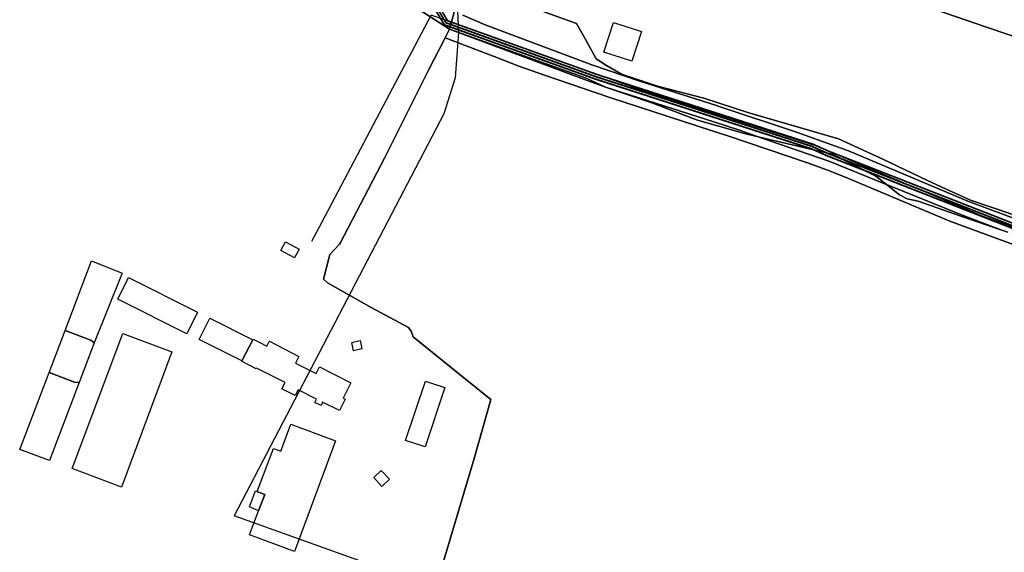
# Model space of a CAD drawing. Extents: x 577960 to 582939, y 6017202 to 6023066.
# Tile 4 of 217: x 579156 to 579560, y 6019082 to 6019300. Entities that reach past the tile are written whole.
import ezdxf

# ---------------------------------------------------------------- set-up
doc = ezdxf.new("R2010")
doc.units = 0
doc.header["$MEASUREMENT"] = 0
doc.linetypes.add('D', pattern=[0])
for name, color, linetype in [('BF__ACCESS', 7, 'D'), ('LI__FLUR', 7, 'D'), ('LI__GEB', 7, 'Continuous'), ('LI__STRASSE', 7, 'Continuous')]:
    doc.layers.add(name, color=color, linetype=linetype)

msp = doc.modelspace()

# ---------------------------------------------------------------- linework, layer by layer
at = {"layer": 'BF__ACCESS', "color": 1, "linetype": 'D', "true_color": 0xff0000, "const_width": 0.7}
for points in [[(579719.318, 6019091.864), (579717.822, 6019091.22), (579706.998, 6019094.294), (579685.793, 6019102.059), (579677.152, 6019109.762), (579657.576, 6019129.603), (579641.106, 6019161.489), (579635.385, 6019170.199), (579625.883, 6019181.525), (579612.216, 6019193.37), (579595.283, 6019203.269), (579487.327, 6019245.559), (579480.916, 6019248.436), (579392.655, 6019276.937), (579330.943, 6019299.138), (579326.539, 6019306.477), (579343.469, 6019341.403), (579409.922, 6019468.399), (579413.802, 6019480.555), (579415.364, 6019501.398), (579414.319, 6019522.168), (579410.003, 6019547.281), (579404.199, 6019567.332), (579403.673, 6019643.26)], [(579719.318, 6019091.864), (579717.549, 6019090.258), (579706.689, 6019093.342), (579685.27, 6019101.185), (579676.462, 6019109.037), (579656.758, 6019129.009), (579640.242, 6019160.983), (579634.582, 6019169.601), (579625.168, 6019180.822), (579611.631, 6019192.553), (579594.845, 6019202.367), (579486.939, 6019244.636), (579480.556, 6019247.501), (579392.332, 6019275.991), (579330.269, 6019298.317), (579325.403, 6019306.427), (579342.576, 6019341.853), (579408.995, 6019468.785), (579412.813, 6019480.747), (579414.362, 6019501.411), (579413.324, 6019522.058), (579409.027, 6019547.056), (579403.2, 6019567.187), (579402.674, 6019643.096)]]:
    msp.add_lwpolyline(points, dxfattribs=at)
at = {"layer": 'BF__ACCESS', "color": 4, "linetype": 'D', "true_color": 0x00ffff, "const_width": 0.657}
msp.add_lwpolyline([(579719.318, 6019091.864), (579718.095, 6019092.182), (579707.307, 6019095.246), (579686.316, 6019102.932), (579677.841, 6019110.487), (579658.395, 6019130.197), (579641.971, 6019161.994), (579636.189, 6019170.797), (579626.598, 6019182.229), (579612.801, 6019194.186), (579595.72, 6019204.172), (579487.714, 6019246.481), (579481.275, 6019249.371), (579392.978, 6019277.884), (579331.617, 6019299.958), (579327.675, 6019306.528), (579344.362, 6019340.953), (579410.848, 6019468.012), (579414.79, 6019480.363), (579416.366, 6019501.386), (579415.315, 6019522.278), (579410.979, 6019547.505), (579405.198, 6019567.477), (579404.672, 6019643.423)], dxfattribs=at)
at = {"layer": 'LI__FLUR', "color": 8, "linetype": 'D', "true_color": 0x808080}
for p, q in [((579461.22, 6019328.734), (579552.395, 6019297.402)), ((579552.395, 6019297.402), (579461.22, 6019328.734)), ((579318.123, 6019305.622), (579332.357, 6019296.535)), ((579332.357, 6019296.535), (579318.123, 6019305.622)), ((579332.357, 6019296.535), (579335.016, 6019305.891)), ((579335.016, 6019305.891), (579332.357, 6019296.535)), ((579384.458, 6019298.861), (579358.128, 6019308.278)), ((579358.128, 6019308.278), (579384.458, 6019298.861)), ((579337.775, 6019302.272), (579346.942, 6019298.343)), ((579346.942, 6019298.343), (579337.775, 6019302.272)), ((579346.942, 6019298.343), (579390.714, 6019281.858)), ((579390.714, 6019281.858), (579346.942, 6019298.343)), ((579388.556, 6019291.544), (579384.458, 6019298.861)), ((579384.458, 6019298.861), (579388.556, 6019291.544)), ((579552.395, 6019297.402), (579642.729, 6019266.35)), ((579642.729, 6019266.35), (579552.395, 6019297.402)), ((579323.819, 6019279.712), (579330.537, 6019292.956)), ((579330.537, 6019292.956), (579323.819, 6019279.712)), ((579330.537, 6019292.956), (579332.357, 6019296.535)), ((579332.357, 6019296.535), (579330.537, 6019292.956)), ((579330.537, 6019292.956), (579350.649, 6019285.288)), ((579350.649, 6019285.288), (579330.537, 6019292.956)), ((579332.357, 6019296.535), (579388.385, 6019276.46)), ((579388.815, 6019275.52), (579332.357, 6019296.535)), ((579332.357, 6019296.535), (579388.815, 6019275.52)), ((579388.385, 6019276.46), (579332.357, 6019296.535)), ((579392.424, 6019284.396), (579388.556, 6019291.544)), ((579388.556, 6019291.544), (579392.424, 6019284.396)), ((579350.649, 6019285.288), (579360.735, 6019281.389)), ((579360.735, 6019281.389), (579350.649, 6019285.288)), ((579360.735, 6019281.389), (579371.301, 6019277.64)), ((579371.301, 6019277.64), (579360.735, 6019281.389)), ((579390.714, 6019281.858), (579410.367, 6019275.139)), ((579410.367, 6019275.139), (579390.714, 6019281.858)), ((579396.692, 6019281.597), (579392.424, 6019284.396)), ((579392.424, 6019284.396), (579396.692, 6019281.597)), ((579402.79, 6019278.018), (579396.692, 6019281.597)), ((579396.692, 6019281.597), (579402.79, 6019278.018)), ((579314.861, 6019261.96), (579323.819, 6019279.712)), ((579323.819, 6019279.712), (579314.861, 6019261.96)), ((579371.301, 6019277.64), (579398.041, 6019268.483)), ((579398.041, 6019268.483), (579371.301, 6019277.64)), ((579410.587, 6019275.469), (579402.79, 6019278.018)), ((579402.79, 6019278.018), (579410.587, 6019275.469)), ((579388.385, 6019276.46), (579396.292, 6019272.741)), ((579396.292, 6019272.741), (579388.385, 6019276.46)), ((579396.292, 6019272.741), (579388.815, 6019275.52)), ((579388.815, 6019275.52), (579396.292, 6019272.741)), ((579396.292, 6019272.741), (579415.224, 6019266.293)), ((579415.224, 6019266.293), (579396.292, 6019272.741)), ((579396.292, 6019272.741), (579440.994, 6019258.364)), ((579440.994, 6019258.364), (579396.292, 6019272.741)), ((579410.367, 6019275.139), (579441.724, 6019265.172)), ((579441.724, 6019265.172), (579410.367, 6019275.139)), ((579417.544, 6019273.19), (579410.587, 6019275.469)), ((579410.587, 6019275.469), (579417.544, 6019273.19)), ((579436.526, 6019268.261), (579417.544, 6019273.19)), ((579417.544, 6019273.19), (579436.526, 6019268.261)), ((579398.041, 6019268.483), (579439.994, 6019254.876)), ((579439.994, 6019254.876), (579398.041, 6019268.483)), ((579415.224, 6019266.293), (579433.957, 6019259.275)), ((579433.957, 6019259.275), (579415.224, 6019266.293)), ((579454.969, 6019262.282), (579436.526, 6019268.261)), ((579436.526, 6019268.261), (579454.969, 6019262.282)), ((579441.724, 6019265.172), (579442.844, 6019264.802)), ((579442.844, 6019264.802), (579441.724, 6019265.172)), ((579442.844, 6019264.802), (579474.522, 6019254.294)), ((579474.522, 6019254.294), (579442.844, 6019264.802)), ((579305.904, 6019243.928), (579314.861, 6019261.96)), ((579314.861, 6019261.96), (579305.904, 6019243.928)), ((579475.761, 6019256.153), (579454.969, 6019262.282)), ((579454.969, 6019262.282), (579475.761, 6019256.153)), ((579433.957, 6019259.275), (579453.209, 6019253.776)), ((579453.209, 6019253.776), (579433.957, 6019259.275)), ((579440.994, 6019258.364), (579451.13, 6019255.105)), ((579451.13, 6019255.105), (579440.994, 6019258.364)), ((579439.994, 6019254.876), (579446.362, 6019252.806)), ((579446.362, 6019252.806), (579439.994, 6019254.876)), ((579446.362, 6019252.806), (579479.489, 6019241.539)), ((579479.489, 6019241.539), (579446.362, 6019252.806)), ((579451.13, 6019255.105), (579458.837, 6019252.436)), ((579458.837, 6019252.436), (579451.13, 6019255.105)), ((579453.209, 6019253.776), (579458.837, 6019252.436)), ((579458.837, 6019252.436), (579453.209, 6019253.776)), ((579458.837, 6019252.436), (579472.752, 6019249.126)), ((579488.216, 6019242.258), (579458.837, 6019252.436)), ((579458.837, 6019252.436), (579488.216, 6019242.258)), ((579472.752, 6019249.126), (579458.837, 6019252.436)), ((579474.522, 6019254.294), (579495.803, 6019246.636)), ((579495.803, 6019246.636), (579474.522, 6019254.294)), ((579491.655, 6019251.614), (579475.761, 6019256.153)), ((579475.761, 6019256.153), (579491.655, 6019251.614)), ((579472.752, 6019249.126), (579489.216, 6019245.207)), ((579489.216, 6019245.207), (579472.752, 6019249.126)), ((579509.918, 6019243.177), (579491.655, 6019251.614)), ((579491.655, 6019251.614), (579509.918, 6019243.177)), ((579489.216, 6019245.207), (579507.079, 6019236.28)), ((579507.079, 6019236.28), (579489.216, 6019245.207)), ((579495.803, 6019246.636), (579544.634, 6019225.992)), ((579544.634, 6019225.992), (579495.803, 6019246.636)), ((579287.539, 6019208.834), (579304.274, 6019240.82)), ((579304.274, 6019240.82), (579287.539, 6019208.834)), ((579304.274, 6019240.82), (579305.904, 6019243.928)), ((579305.904, 6019243.928), (579304.274, 6019240.82)), ((579479.489, 6019241.539), (579487.636, 6019238.61)), ((579487.636, 6019238.61), (579479.489, 6019241.539)), ((579510.987, 6019232.981), (579488.216, 6019242.258)), ((579488.216, 6019242.258), (579510.987, 6019232.981)), ((579528.221, 6019234.499), (579509.918, 6019243.177)), ((579509.918, 6019243.177), (579528.221, 6019234.499)), ((579487.636, 6019238.61), (579494.913, 6019235.691)), ((579494.913, 6019235.691), (579487.636, 6019238.61)), ((579507.079, 6019236.28), (579511.447, 6019232.791)), ((579511.447, 6019232.791), (579507.079, 6019236.28)), ((579494.913, 6019235.691), (579537.356, 6019217.776)), ((579537.356, 6019217.776), (579494.913, 6019235.691)), ((579511.447, 6019232.791), (579510.987, 6019232.981)), ((579510.987, 6019232.981), (579511.447, 6019232.791)), ((579511.447, 6019232.791), (579516.755, 6019228.562)), ((579516.755, 6019228.562), (579511.447, 6019232.791)), ((579511.447, 6019232.791), (579542.045, 6019220.324)), ((579542.045, 6019220.324), (579511.447, 6019232.791)), ((579534.078, 6019231.72), (579528.221, 6019234.499)), ((579528.221, 6019234.499), (579534.078, 6019231.72)), ((579516.755, 6019228.562), (579519.903, 6019227.013)), ((579519.903, 6019227.013), (579516.755, 6019228.562)), ((579545.814, 6019226.442), (579534.078, 6019231.72)), ((579534.078, 6019231.72), (579545.814, 6019226.442)), ((579519.903, 6019227.013), (579524.412, 6019226.053)), ((579524.412, 6019226.053), (579519.903, 6019227.013)), ((579524.412, 6019226.053), (579541.835, 6019219.865)), ((579541.835, 6019219.865), (579524.412, 6019226.053)), ((579544.634, 6019225.992), (579593.715, 6019207.776)), ((579593.715, 6019207.776), (579544.634, 6019225.992)), ((579562.777, 6019220.663), (579545.814, 6019226.442)), ((579545.814, 6019226.442), (579562.777, 6019220.663)), ((579542.045, 6019220.324), (579558.258, 6019214.196)), ((579558.258, 6019214.196), (579542.045, 6019220.324)), ((579537.356, 6019217.776), (579586.457, 6019199.63)), ((579586.457, 6019199.63), (579537.356, 6019217.776)), ((579541.835, 6019219.865), (579558.258, 6019214.196)), ((579558.258, 6019214.196), (579541.835, 6019219.865)), ((579558.258, 6019214.196), (579561.017, 6019213.236)), ((579561.017, 6019213.236), (579558.258, 6019214.196)), ((579283.39, 6019204.087), (579287.269, 6019208.325)), ((579287.269, 6019208.325), (579283.39, 6019204.087)), ((579287.269, 6019208.325), (579287.539, 6019208.834)), ((579287.539, 6019208.834), (579287.269, 6019208.325)), ((579283.12, 6019203.077), (579283.39, 6019204.087)), ((579283.39, 6019204.087), (579283.12, 6019203.077)), ((579280.74, 6019194.071), (579283.12, 6019203.077)), ((579283.12, 6019203.077), (579280.74, 6019194.071)), ((579282.42, 6019192.501), (579280.74, 6019194.071)), ((579280.74, 6019194.071), (579282.42, 6019192.501)), ((579300.232, 6019182.405), (579282.42, 6019192.501)), ((579282.42, 6019192.501), (579300.232, 6019182.405)), ((579315.606, 6019174.147), (579300.232, 6019182.405)), ((579300.232, 6019182.405), (579315.606, 6019174.147)), ((579316.736, 6019172.658), (579315.606, 6019174.147)), ((579315.606, 6019174.147), (579316.736, 6019172.658)), ((579317.475, 6019170.299), (579316.736, 6019172.658)), ((579316.736, 6019172.658), (579317.475, 6019170.299)), ((579336.101, 6019155.288), (579317.475, 6019170.299)), ((579317.475, 6019170.299), (579336.101, 6019155.288)), ((579349.352, 6019144.608), (579336.101, 6019155.288)), ((579336.101, 6019155.288), (579349.352, 6019144.608)), ((579342.413, 6019120.408), (579349.352, 6019144.608)), ((579349.352, 6019144.608), (579342.413, 6019120.408)), ((579315.208, 6019029.268), (579342.413, 6019120.408)), ((579342.413, 6019120.408), (579315.208, 6019029.268))]:
    msp.add_line(p, q, dxfattribs=at)
at = {"layer": 'LI__GEB', "color": 5, "linetype": 'D', "true_color": 0x0000ff}
for p, q in [((579395.613, 6019287.055), (579399.502, 6019299.2)), ((579399.502, 6019299.2), (579410.977, 6019295.531)), ((579410.977, 6019295.531), (579407.098, 6019283.386)), ((579407.098, 6019283.386), (579395.613, 6019287.055)), ((579263.277, 6019205.707), (579265.207, 6019209.295)), ((579265.207, 6019209.295), (579270.835, 6019206.336)), ((579268.875, 6019202.698), (579263.277, 6019205.707)), ((579270.835, 6019206.336), (579268.875, 6019202.698)), ((579174.883, 6019173.026), (579185.712, 6019201.524)), ((579185.712, 6019201.524), (579198.238, 6019196.476)), ((579198.238, 6019196.476), (579186.882, 6019167.871)), ((579229.888, 6019169.275), (579234.217, 6019177.981)), ((579234.217, 6019177.981), (579251.8, 6019169.173)), ((579168.336, 6019155.796), (579174.883, 6019173.026)), ((579174.883, 6019173.026), (579185.394, 6019169.058)), ((579185.394, 6019169.058), (579174.883, 6019173.026)), ((579177.784, 6019116.31), (579198.579, 6019171.705)), ((579198.579, 6019171.705), (579218.701, 6019164.207)), ((579186.882, 6019167.871), (579180.714, 6019151.671)), ((579185.394, 6019169.058), (579186.882, 6019167.871)), ((579186.882, 6019167.871), (579185.394, 6019169.058)), ((579247.291, 6019160.577), (579229.888, 6019169.275)), ((579251.8, 6019169.173), (579247.291, 6019160.577)), ((579247.291, 6019160.577), (579251.8, 6019169.173)), ((579251.8, 6019169.173), (579251.92, 6019169.403)), ((579251.92, 6019169.403), (579254.693, 6019168.014)), ((579254.693, 6019168.014), (579257.607, 6019166.554)), ((579257.607, 6019166.554), (579258.527, 6019168.393)), ((579258.527, 6019168.393), (579258.647, 6019168.533)), ((579258.647, 6019168.533), (579270.692, 6019162.255)), ((579292.345, 6019168.091), (579295.763, 6019168.851)), ((579293.074, 6019164.643), (579292.345, 6019168.091)), ((579295.763, 6019168.851), (579296.513, 6019165.422)), ((579218.701, 6019164.207), (579197.966, 6019108.782)), ((579296.513, 6019165.422), (579293.074, 6019164.643)), ((579247.171, 6019160.337), (579247.291, 6019160.577)), ((579253.198, 6019157.288), (579247.171, 6019160.337)), ((579270.692, 6019162.255), (579269.343, 6019159.576)), ((579156.314, 6019124.159), (579168.336, 6019155.796)), ((579178.775, 6019151.812), (579168.336, 6019155.796)), ((579168.336, 6019155.796), (579178.775, 6019151.812)), ((579253.308, 6019157.508), (579253.198, 6019157.288)), ((579265.074, 6019151.6), (579253.308, 6019157.508)), ((579269.343, 6019159.576), (579277.719, 6019155.347)), ((579277.719, 6019155.347), (579279.069, 6019158.026)), ((579279.069, 6019158.026), (579291.994, 6019151.568)), ((579180.714, 6019151.671), (579168.502, 6019119.596)), ((579180.714, 6019151.671), (579178.775, 6019151.812)), ((579178.775, 6019151.812), (579180.714, 6019151.671)), ((579263.734, 6019149.001), (579265.074, 6019151.6)), ((579291.994, 6019151.568), (579288.814, 6019145.191)), ((579314.364, 6019127.827), (579322.482, 6019152.226)), ((579322.482, 6019152.226), (579330.409, 6019149.587)), ((579269.092, 6019146.252), (579263.734, 6019149.001)), ((579270.332, 6019148.671), (579269.092, 6019146.252)), ((579277.889, 6019144.872), (579270.332, 6019148.671)), ((579330.409, 6019149.587), (579322.351, 6019125.237)), ((579277.209, 6019143.503), (579277.889, 6019144.872)), ((579279.778, 6019142.233), (579277.209, 6019143.503)), ((579280.417, 6019143.522), (579279.778, 6019142.233)), ((579287.375, 6019140.093), (579280.417, 6019143.522)), ((579289.684, 6019144.761), (579287.375, 6019140.093)), ((579288.814, 6019145.191), (579289.684, 6019144.761)), ((579263.253, 6019123.532), (579267.372, 6019134.597)), ((579267.372, 6019134.597), (579285.685, 6019127.669)), ((579285.685, 6019127.669), (579268.848, 6019082.349)), ((579322.351, 6019125.237), (579314.364, 6019127.827)), ((579162.291, 6019121.921), (579156.314, 6019124.159)), ((579253.575, 6019106.96), (579260.334, 6019124.612)), ((579260.334, 6019124.612), (579263.253, 6019123.532)), ((579168.502, 6019119.596), (579162.291, 6019121.921)), ((579197.966, 6019108.782), (579177.784, 6019116.31)), ((579301.318, 6019112.644), (579304.417, 6019115.573)), ((579304.417, 6019115.573), (579307.776, 6019111.974)), ((579304.627, 6019109.035), (579301.318, 6019112.644)), ((579307.776, 6019111.974), (579304.627, 6019109.035)), ((579253.535, 6019106.85), (579253.575, 6019106.96)), ((579253.755, 6019106.77), (579253.535, 6019106.85)), ((579256.674, 6019105.68), (579253.755, 6019106.77)), ((579254.195, 6019099.033), (579256.674, 6019105.68)), ((579250.515, 6019089.207), (579254.195, 6019099.033)), ((579268.848, 6019082.349), (579250.515, 6019089.207))]:
    msp.add_line(p, q, dxfattribs=at)
at = {"layer": 'LI__GEB', "color": 5, "linetype": 'D', "true_color": 0x0100ff}
for p, q in [((579196.481, 6019185.86), (579200.87, 6019194.745)), ((579200.87, 6019194.745), (579229.119, 6019180.54)), ((579224.75, 6019171.584), (579196.481, 6019185.86)), ((579229.119, 6019180.54), (579224.75, 6019171.584)), ((579250.406, 6019100.622), (579252.866, 6019107.219)), ((579252.866, 6019107.219), (579253.575, 6019106.96)), ((579253.575, 6019106.96), (579253.535, 6019106.85)), ((579253.535, 6019106.85), (579253.755, 6019106.77)), ((579253.755, 6019106.77), (579256.674, 6019105.68)), ((579256.674, 6019105.68), (579254.195, 6019099.033)), ((579254.195, 6019099.033), (579250.406, 6019100.622))]:
    msp.add_line(p, q, dxfattribs=at)
at = {"layer": 'LI__STRASSE', "color": 251, "linetype": 'D', "true_color": 0x646464}
for p, q in [((579335.106, 6019315.815), (579336.005, 6019295.123)), ((579336.005, 6019295.123), (579334.705, 6019276.63)), ((579334.705, 6019276.63), (579330.006, 6019261.837)), ((579330.006, 6019261.837), (579244.232, 6019096.999)), ((579330.698, 6019066.01), (579244.232, 6019096.999))]:
    msp.add_line(p, q, dxfattribs=at)
at = {"layer": 'LI__STRASSE', "color": 251, "linetype": 'D', "true_color": 0x656464}
for p, q in [((579280.16, 6019217.565), (579324.825, 6019302.324)), ((579411.29, 6019271.335), (579324.825, 6019302.324)), ((579482.461, 6019248.644), (579411.29, 6019271.335)), ((579551.025, 6019219.675), (579482.461, 6019248.644)), ((579275.941, 6019209.558), (579280.16, 6019217.565)), ((579596.269, 6019203.403), (579551.025, 6019219.675))]:
    msp.add_line(p, q, dxfattribs=at)

doc.saveas('drawing.dxf')
